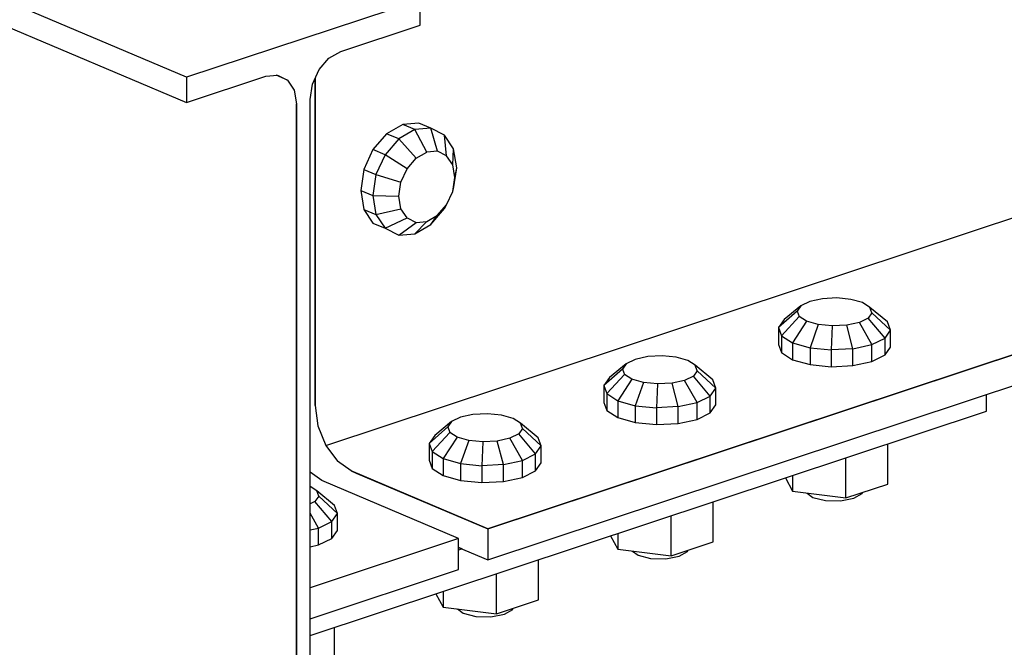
# Model space of a CAD drawing. Header units: inches. Extents: x -17.2 to 17.5, y -11.2 to 11.2.
# Tile 4 of 17: x -6.8 to -4.7, y -3.2 to -1.8. Entities that reach past the tile are written whole.
import ezdxf

# ---------------------------------------------------------------- set-up
doc = ezdxf.new("R2010")
doc.units = ezdxf.units.IN
doc.header["$LTSCALE"] = 2.5
doc.header["$MEASUREMENT"] = 0
doc.layers.add('Layer_0', color=7, linetype='Continuous')

msp = doc.modelspace()

# ---------------------------------------------------------------- linework, layer by layer
at = {"layer": 'Layer_0', "color": 2, "linetype": 'Continuous'}
for p, q in [((-6.4114, -1.9545), (-7.8471, -1.3466)), ((-7.8471, -1.4006), (-6.4114, -2.0085)), ((-5.9108, -1.7886), (-6.4114, -1.9545)), ((-5.9108, -1.8426), (-5.9108, -1.7886)), ((-6.0809, -1.899), (-5.9108, -1.8426)), ((-6.106, -1.9135), (-6.0809, -1.899)), ((-6.1273, -1.9381), (-6.106, -1.9135)), ((-6.113, -2.7434), (-3.6243, -1.9186)), ((-6.1415, -1.9692), (-6.1273, -1.9381)), ((-6.4114, -2.0085), (-6.2413, -1.9522)), ((-6.4114, -1.9545), (-6.4114, -2.0085)), ((-6.2413, -1.9522), (-6.2162, -1.95)), ((-6.195, -1.9606), (-6.2193, -1.9503)), ((-6.2162, -1.95), (-6.195, -1.9606)), ((-6.195, -1.9606), (-6.1808, -1.9822)), ((-6.1355, -1.9561), (-6.1355, -2.1801)), ((-6.1355, -2.658), (-6.1355, -1.9561)), ((-6.1808, -1.9822), (-6.1758, -2.0116)), ((-6.1465, -2.0019), (-6.1415, -1.9692)), ((-6.1465, -3.6167), (-6.1465, -2.0019)), ((-6.1758, -2.0116), (-6.1758, -3.6264)), ((-6.1758, -2.0738), (-6.1758, -2.0116)), ((-6.1758, -2.5755), (-6.1758, -2.0738)), ((-3.2771, -2.0971), (-5.7658, -2.9219)), ((-5.4057, -2.8026), (-3.2771, -2.0971)), ((-6.1355, -2.1801), (-6.1355, -2.658)), ((-5.7658, -2.9884), (-3.3308, -2.1813)), ((-6.1758, -3.6264), (-6.1758, -2.5755)), ((-4.697, -2.6701), (-4.697, -2.6341)), ((-6.1355, -2.658), (-6.1296, -2.7015)), ((-6.1465, -3.1505), (-4.697, -2.6701)), ((-6.1296, -2.7015), (-6.113, -2.7434)), ((-6.113, -2.7434), (-6.0881, -2.7773)), ((-6.0587, -2.7979), (-6.0881, -2.7773)), ((-6.1211, -2.8186), (-6.1465, -2.8008)), ((-5.7658, -2.9219), (-6.0587, -2.7979)), ((-6.0587, -2.7979), (-6.0476, -2.8026)), ((-6.0476, -2.8026), (-5.7658, -2.9219)), ((-5.7658, -2.9219), (-5.4057, -2.8026)), ((-5.8282, -2.9426), (-6.1211, -2.8186)), ((-5.7658, -2.9219), (-5.7658, -2.9884)), ((-5.8282, -2.9426), (-6.1465, -3.0481)), ((-5.8282, -3.009), (-5.8282, -2.9426)), ((-5.8205, -2.9652), (-5.8282, -2.9619)), ((-5.8282, -2.9619), (-5.7658, -2.9884)), ((-5.8205, -2.9652), (-5.8282, -2.9678)), ((-6.1465, -3.1145), (-5.8282, -3.009))]:
    msp.add_line(p, q, dxfattribs=at)
at = {"layer": 'Layer_0', "color": 1, "linetype": 'Continuous'}
for p, q in [((-5.948, -2.0557), (-5.9825, -2.0756)), ((-5.9221, -2.0666), (-5.9566, -2.0865)), ((-5.9135, -2.0527), (-5.948, -2.0557)), ((-5.9221, -2.0666), (-5.948, -2.0557)), ((-5.8877, -2.0637), (-5.9221, -2.0666)), ((-5.8963, -2.1148), (-5.9221, -2.0666)), ((-5.8877, -2.0637), (-5.9135, -2.0527)), ((-5.8733, -2.1128), (-5.8877, -2.0637)), ((-5.8584, -2.0782), (-5.8877, -2.0637)), ((-5.9825, -2.0756), (-6.0117, -2.1094)), ((-5.9566, -2.0865), (-5.9858, -2.1204)), ((-5.9566, -2.0865), (-5.9825, -2.0756)), ((-5.9192, -2.128), (-5.9566, -2.0865)), ((-5.8538, -2.1225), (-5.8584, -2.0782)), ((-5.8389, -2.1079), (-5.8584, -2.0782)), ((-6.0117, -2.1094), (-6.0312, -2.1521)), ((-5.9858, -2.1204), (-6.0117, -2.1094)), ((-5.8408, -2.1423), (-5.8389, -2.1079)), ((-5.8321, -2.1483), (-5.8389, -2.1079)), ((-5.9858, -2.1204), (-6.0054, -2.1631)), ((-5.9387, -2.1506), (-5.9858, -2.1204)), ((-5.9387, -2.1506), (-5.9192, -2.128)), ((-5.9192, -2.128), (-5.8963, -2.1148)), ((-5.8733, -2.1128), (-5.8963, -2.1148)), ((-5.8538, -2.1225), (-5.8733, -2.1128)), ((-5.8408, -2.1423), (-5.8538, -2.1225)), ((-6.0312, -2.1521), (-6.0381, -2.197)), ((-6.0312, -2.1521), (-6.0054, -2.1631)), ((-5.9517, -2.179), (-5.9387, -2.1506)), ((-5.8362, -2.1692), (-5.8408, -2.1423)), ((-5.8389, -2.1932), (-5.8321, -2.1483)), ((-5.8362, -2.1692), (-5.8321, -2.1483)), ((-6.0054, -2.1631), (-6.0122, -2.208)), ((-6.0054, -2.1631), (-5.9517, -2.179)), ((-5.8408, -2.1992), (-5.8362, -2.1692)), ((-5.9563, -2.209), (-5.9517, -2.179)), ((-5.8408, -2.1992), (-5.8389, -2.1932)), ((-6.0381, -2.197), (-6.0122, -2.208)), ((-6.0381, -2.197), (-6.0312, -2.2375)), ((-6.0122, -2.208), (-5.9563, -2.209)), ((-6.0122, -2.208), (-6.0054, -2.2484)), ((-5.9517, -2.236), (-5.9563, -2.209)), ((-5.8538, -2.2276), (-5.8408, -2.1992)), ((-6.0054, -2.2484), (-5.9517, -2.236)), ((-5.9387, -2.2558), (-5.9517, -2.236)), ((-5.8877, -2.2698), (-5.8584, -2.2359)), ((-5.8733, -2.2502), (-5.8538, -2.2276)), ((-5.8584, -2.2359), (-5.8538, -2.2276)), ((-6.0312, -2.2375), (-6.0054, -2.2484)), ((-6.0312, -2.2375), (-6.0117, -2.2672)), ((-6.0054, -2.2484), (-5.9858, -2.2781)), ((-5.9858, -2.2781), (-5.9387, -2.2558)), ((-5.9387, -2.2558), (-5.9192, -2.2654)), ((-5.8963, -2.2635), (-5.8733, -2.2502)), ((-5.8877, -2.2698), (-5.8733, -2.2502)), ((-6.0117, -2.2672), (-5.9858, -2.2781)), ((-5.9858, -2.2781), (-5.9566, -2.2926)), ((-5.9566, -2.2926), (-5.9192, -2.2654)), ((-5.9221, -2.2897), (-5.8963, -2.2635)), ((-5.9221, -2.2897), (-5.8877, -2.2698)), ((-5.9192, -2.2654), (-5.8963, -2.2635)), ((-5.9566, -2.2926), (-5.9221, -2.2897)), ((-5.0944, -2.4441), (-5.1304, -2.4738)), ((-5.0944, -2.4441), (-5.1023, -2.4555)), ((-5.0754, -2.4348), (-5.0944, -2.4441)), ((-5.0484, -2.4289), (-5.0754, -2.4348)), ((-5.0174, -2.4273), (-5.0484, -2.4289)), ((-4.9872, -2.4303), (-5.0174, -2.4273)), ((-4.9623, -2.4374), (-4.9872, -2.4303)), ((-4.9465, -2.4475), (-4.9623, -2.4374)), ((-4.9423, -2.4591), (-4.9465, -2.4475)), ((-4.9086, -2.4788), (-4.9465, -2.4475)), ((-5.1023, -2.4555), (-5.1424, -2.4908)), ((-5.0981, -2.4671), (-5.136, -2.5082)), ((-5.1023, -2.4555), (-5.0981, -2.4671)), ((-5.0824, -2.4772), (-5.0981, -2.4671)), ((-4.9423, -2.4591), (-4.9502, -2.4705)), ((-4.9023, -2.4963), (-4.9423, -2.4591)), ((-5.1304, -2.4738), (-5.1424, -2.4908)), ((-5.0824, -2.4772), (-5.1124, -2.5234)), ((-5.0575, -2.4843), (-5.0824, -2.4772)), ((-5.0575, -2.4843), (-5.075, -2.534)), ((-5.0272, -2.4873), (-5.0575, -2.4843)), ((-5.0272, -2.4873), (-5.0297, -2.5385)), ((-4.9962, -2.4857), (-5.0272, -2.4873)), ((-4.9692, -2.4798), (-4.9962, -2.4857)), ((-4.9832, -2.5361), (-4.9962, -2.4857)), ((-4.9502, -2.4705), (-4.9692, -2.4798)), ((-4.9426, -2.5272), (-4.9692, -2.4798)), ((-4.9142, -2.5133), (-4.9502, -2.4705)), ((-4.9023, -2.4963), (-4.9086, -2.4788)), ((-5.1424, -2.4908), (-5.136, -2.5082)), ((-5.1424, -2.4908), (-5.1424, -2.527)), ((-5.136, -2.5082), (-5.1124, -2.5234)), ((-5.136, -2.5082), (-5.136, -2.5444)), ((-4.9142, -2.5133), (-4.9023, -2.4963)), ((-4.9023, -2.5325), (-4.9023, -2.4963)), ((-5.1424, -2.527), (-5.136, -2.5444)), ((-5.1124, -2.5234), (-5.075, -2.534)), ((-5.1124, -2.5234), (-5.1124, -2.5596)), ((-4.9832, -2.5361), (-4.9426, -2.5272)), ((-4.9426, -2.5272), (-4.9142, -2.5133)), ((-4.9426, -2.5635), (-4.9426, -2.5272)), ((-4.9142, -2.5495), (-4.9142, -2.5133)), ((-5.4229, -2.553), (-5.4499, -2.5589)), ((-5.3919, -2.5514), (-5.4229, -2.553)), ((-5.3616, -2.5544), (-5.3919, -2.5514)), ((-5.136, -2.5444), (-5.1124, -2.5596)), ((-5.075, -2.534), (-5.0297, -2.5385)), ((-5.075, -2.534), (-5.075, -2.5702)), ((-4.9832, -2.5361), (-5.0297, -2.5385)), ((-5.0297, -2.5385), (-5.0297, -2.5747)), ((-4.9832, -2.5723), (-4.9832, -2.5361)), ((-4.9426, -2.5635), (-4.9142, -2.5495)), ((-4.9142, -2.5495), (-4.9023, -2.5325)), ((-5.4689, -2.5682), (-5.5049, -2.5979)), ((-5.4689, -2.5682), (-5.4768, -2.5796)), ((-5.4499, -2.5589), (-5.4689, -2.5682)), ((-5.3367, -2.5615), (-5.3616, -2.5544)), ((-5.321, -2.5716), (-5.3367, -2.5615)), ((-5.3168, -2.5832), (-5.321, -2.5716)), ((-5.2831, -2.6029), (-5.321, -2.5716)), ((-5.1124, -2.5596), (-5.075, -2.5702)), ((-5.075, -2.5702), (-5.0297, -2.5747)), ((-5.0297, -2.5747), (-4.9832, -2.5723)), ((-4.9832, -2.5723), (-4.9426, -2.5635)), ((-5.4768, -2.5796), (-5.5168, -2.6149)), ((-5.4726, -2.5912), (-5.5105, -2.6323)), ((-5.4768, -2.5796), (-5.4726, -2.5912)), ((-5.4568, -2.6013), (-5.4726, -2.5912)), ((-5.3247, -2.5946), (-5.3437, -2.6039)), ((-5.3168, -2.5832), (-5.3247, -2.5946)), ((-5.2887, -2.6374), (-5.3247, -2.5946)), ((-5.2767, -2.6204), (-5.3168, -2.5832)), ((-5.5049, -2.5979), (-5.5168, -2.6149)), ((-5.5168, -2.6149), (-5.5105, -2.6323)), ((-5.5168, -2.6149), (-5.5168, -2.6511)), ((-5.4568, -2.6013), (-5.4869, -2.6475)), ((-5.4319, -2.6084), (-5.4568, -2.6013)), ((-5.4319, -2.6084), (-5.4495, -2.6581)), ((-5.4017, -2.6114), (-5.4319, -2.6084)), ((-5.4017, -2.6114), (-5.4041, -2.6626)), ((-5.3707, -2.6098), (-5.4017, -2.6114)), ((-5.3437, -2.6039), (-5.3707, -2.6098)), ((-5.3576, -2.6602), (-5.3707, -2.6098)), ((-5.3171, -2.6514), (-5.3437, -2.6039)), ((-5.2767, -2.6204), (-5.2831, -2.6029)), ((-5.5105, -2.6323), (-5.4869, -2.6475)), ((-5.5105, -2.6323), (-5.5105, -2.6685)), ((-5.3171, -2.6514), (-5.2887, -2.6374)), ((-5.2887, -2.6374), (-5.2767, -2.6204)), ((-5.2887, -2.6736), (-5.2887, -2.6374)), ((-5.2767, -2.6566), (-5.2767, -2.6204)), ((-5.5168, -2.6511), (-5.5105, -2.6685)), ((-5.4869, -2.6475), (-5.4495, -2.6581)), ((-5.4869, -2.6475), (-5.4869, -2.6837)), ((-5.4495, -2.6581), (-5.4041, -2.6626)), ((-5.4495, -2.6581), (-5.4495, -2.6943)), ((-5.3576, -2.6602), (-5.3171, -2.6514)), ((-5.3171, -2.6876), (-5.3171, -2.6514)), ((-5.2887, -2.6736), (-5.2767, -2.6566)), ((-5.7974, -2.6771), (-5.8244, -2.683)), ((-5.7664, -2.6755), (-5.7974, -2.6771)), ((-5.7361, -2.6785), (-5.7664, -2.6755)), ((-5.7112, -2.6856), (-5.7361, -2.6785)), ((-5.5105, -2.6685), (-5.4869, -2.6837)), ((-5.3576, -2.6602), (-5.4041, -2.6626)), ((-5.4041, -2.6626), (-5.4041, -2.6988)), ((-5.3576, -2.6964), (-5.3576, -2.6602)), ((-5.3171, -2.6876), (-5.2887, -2.6736)), ((-5.8433, -2.6923), (-5.8794, -2.722)), ((-5.8433, -2.6923), (-5.8513, -2.7037)), ((-5.8244, -2.683), (-5.8433, -2.6923)), ((-5.6954, -2.6957), (-5.7112, -2.6856)), ((-5.6912, -2.7073), (-5.6954, -2.6957)), ((-5.6575, -2.7271), (-5.6954, -2.6957)), ((-5.4869, -2.6837), (-5.4495, -2.6943)), ((-5.4495, -2.6943), (-5.4041, -2.6988)), ((-5.4041, -2.6988), (-5.3576, -2.6964)), ((-5.3576, -2.6964), (-5.3171, -2.6876)), ((-5.8513, -2.7037), (-5.8913, -2.739)), ((-5.8794, -2.722), (-5.8913, -2.739)), ((-5.8471, -2.7153), (-5.885, -2.7564)), ((-5.8513, -2.7037), (-5.8471, -2.7153)), ((-5.8313, -2.7254), (-5.8471, -2.7153)), ((-5.6992, -2.7187), (-5.7181, -2.728)), ((-5.6912, -2.7073), (-5.6992, -2.7187)), ((-5.6632, -2.7615), (-5.6992, -2.7187)), ((-5.6512, -2.7445), (-5.6912, -2.7073)), ((-5.8913, -2.739), (-5.885, -2.7564)), ((-5.8913, -2.739), (-5.8913, -2.7752)), ((-5.8313, -2.7254), (-5.8614, -2.7716)), ((-5.8064, -2.7325), (-5.8313, -2.7254)), ((-5.8064, -2.7325), (-5.824, -2.7822)), ((-5.7762, -2.7355), (-5.8064, -2.7325)), ((-5.7762, -2.7355), (-5.7786, -2.7867)), ((-5.7452, -2.7339), (-5.7762, -2.7355)), ((-5.7181, -2.728), (-5.7452, -2.7339)), ((-5.7321, -2.7843), (-5.7452, -2.7339)), ((-5.6916, -2.7755), (-5.7181, -2.728)), ((-5.6512, -2.7445), (-5.6575, -2.7271)), ((-4.9082, -2.826), (-4.9082, -2.7401)), ((-5.885, -2.7564), (-5.8614, -2.7716)), ((-5.885, -2.7564), (-5.885, -2.7926)), ((-5.6916, -2.7755), (-5.6632, -2.7615)), ((-5.6632, -2.7615), (-5.6512, -2.7445)), ((-5.6632, -2.7977), (-5.6632, -2.7615)), ((-5.6512, -2.7807), (-5.6512, -2.7445)), ((-5.8913, -2.7752), (-5.885, -2.7926)), ((-5.8614, -2.7716), (-5.824, -2.7822)), ((-5.8614, -2.7716), (-5.8614, -2.8078)), ((-5.824, -2.7822), (-5.7786, -2.7867)), ((-5.824, -2.7822), (-5.824, -2.8184)), ((-5.7321, -2.7843), (-5.7786, -2.7867)), ((-5.7321, -2.7843), (-5.6916, -2.7755)), ((-5.7321, -2.8205), (-5.7321, -2.7843)), ((-5.6916, -2.8117), (-5.6916, -2.7755)), ((-5.6632, -2.7977), (-5.6512, -2.7807)), ((-4.9983, -2.8558), (-4.9983, -2.77)), ((-5.885, -2.7926), (-5.8614, -2.8078)), ((-5.7786, -2.7867), (-5.7786, -2.8229)), ((-5.6916, -2.8117), (-5.6632, -2.7977)), ((-5.8614, -2.8078), (-5.824, -2.8184)), ((-5.824, -2.8184), (-5.7786, -2.8229)), ((-5.7786, -2.8229), (-5.7321, -2.8205)), ((-5.7321, -2.8205), (-5.6916, -2.8117)), ((-5.1279, -2.8129), (-5.1124, -2.8415)), ((-5.1124, -2.8078), (-5.1124, -2.8415)), ((-4.9983, -2.8558), (-4.9082, -2.826)), ((-6.1323, -2.8405), (-6.1465, -2.8315)), ((-6.1281, -2.8521), (-6.1323, -2.8405)), ((-6.0944, -2.8719), (-6.1323, -2.8405)), ((-5.1124, -2.8415), (-4.9983, -2.8558)), ((-5.0813, -2.8454), (-5.0691, -2.8546)), ((-4.9809, -2.8566), (-4.963, -2.8465)), ((-4.963, -2.8465), (-4.9626, -2.844)), ((-6.1361, -2.8635), (-6.1465, -2.8686)), ((-6.1281, -2.8521), (-6.1361, -2.8635)), ((-6.1, -2.9063), (-6.1361, -2.8635)), ((-6.0881, -2.8893), (-6.1281, -2.8521)), ((-5.2827, -2.9501), (-5.2827, -2.8643)), ((-5.0691, -2.8546), (-5.0421, -2.8613)), ((-5.0421, -2.8613), (-5.0099, -2.862)), ((-5.0099, -2.862), (-4.9809, -2.8566)), ((-6.1285, -2.9203), (-6.1465, -2.8881)), ((-6.1, -2.9063), (-6.0881, -2.8893)), ((-6.0881, -2.8893), (-6.0944, -2.8719)), ((-6.0881, -2.9255), (-6.0881, -2.8893)), ((-6.1285, -2.9203), (-6.1, -2.9063)), ((-6.1, -2.9425), (-6.1, -2.9063)), ((-5.3728, -2.9799), (-5.3728, -2.8941)), ((-6.1465, -2.9242), (-6.1285, -2.9203)), ((-6.1285, -2.9565), (-6.1285, -2.9203)), ((-6.1, -2.9425), (-6.0881, -2.9255)), ((-5.4869, -2.9319), (-5.4869, -2.9656)), ((-6.1285, -2.9565), (-6.1, -2.9425)), ((-5.5024, -2.9371), (-5.4869, -2.9656)), ((-5.3728, -2.9799), (-5.2827, -2.9501)), ((-6.1465, -2.9604), (-6.1285, -2.9565)), ((-5.4869, -2.9656), (-5.3728, -2.9799)), ((-5.4558, -2.9695), (-5.4436, -2.9787)), ((-5.3554, -2.9807), (-5.3375, -2.9706)), ((-5.3375, -2.9706), (-5.3371, -2.9681)), ((-5.6572, -3.0742), (-5.6572, -2.9884)), ((-5.4436, -2.9787), (-5.4166, -2.9854)), ((-5.4166, -2.9854), (-5.3843, -2.9861)), ((-5.3843, -2.9861), (-5.3554, -2.9807)), ((-5.7473, -3.1041), (-5.7473, -3.0182)), ((-5.8614, -3.056), (-5.8614, -3.0898)), ((-5.8769, -3.0612), (-5.8614, -3.0898)), ((-5.7473, -3.1041), (-5.6572, -3.0742)), ((-5.8614, -3.0898), (-5.7473, -3.1041)), ((-5.8303, -3.0937), (-5.8181, -3.1028)), ((-5.7299, -3.1048), (-5.712, -3.0947)), ((-5.712, -3.0947), (-5.7116, -3.0922)), ((-5.8181, -3.1028), (-5.7911, -3.1095)), ((-5.7911, -3.1095), (-5.7588, -3.1103)), ((-5.7588, -3.1103), (-5.7299, -3.1048)), ((-6.0941, -3.219), (-6.0941, -3.1332))]:
    msp.add_line(p, q, dxfattribs=at)

doc.saveas('drawing.dxf')
